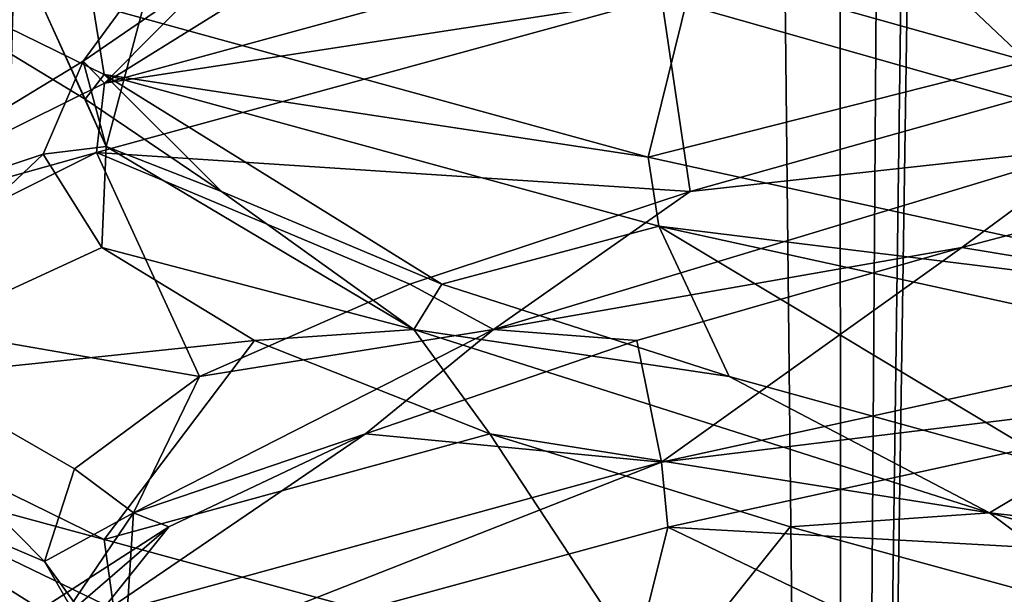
# Model space of a CAD drawing. Header units: millimetres. Extents: x -36.5 to 36.5, y -8.8 to 41.6.
# Tile 71 of 256: x -1.251 to -0.325, y 0.434 to 0.975. Entities that reach past the tile are written whole.
import ezdxf

# ---------------------------------------------------------------- set-up
doc = ezdxf.new("R2010")
doc.units = ezdxf.units.MM
doc.header["$LTSCALE"] = 65.185185
for name, color, linetype in [('11', 7, 'CONTINUOUS'), ('12', 7, 'CONTINUOUS'), ('13', 7, 'CONTINUOUS'), ('166', 7, 'CONTINUOUS'), ('172', 7, 'CONTINUOUS'), ('173', 7, 'CONTINUOUS'), ('174', 7, 'CONTINUOUS'), ('184', 7, 'CONTINUOUS'), ('185', 7, 'CONTINUOUS'), ('197', 7, 'CONTINUOUS'), ('198', 7, 'CONTINUOUS'), ('217', 7, 'CONTINUOUS'), ('218', 7, 'CONTINUOUS'), ('219', 7, 'CONTINUOUS'), ('23', 7, 'CONTINUOUS'), ('24', 7, 'CONTINUOUS'), ('36', 7, 'CONTINUOUS'), ('37', 7, 'CONTINUOUS'), ('5', 7, 'CONTINUOUS'), ('548', 7, 'CONTINUOUS'), ('553', 7, 'CONTINUOUS'), ('56', 7, 'CONTINUOUS'), ('57', 7, 'CONTINUOUS'), ('58', 7, 'CONTINUOUS')]:
    doc.layers.add(name, color=color, linetype=linetype)

msp = doc.modelspace()

# ---------------------------------------------------------------- linework, layer by layer
at = {"layer": '11', "color": 7, "linetype": 'Continuous'}
for points in [[(-1.17115, 0.91483, 11.93723), (-0.65308, 1.05661, 12.35036), (-0.85613, 1.11104, 11.88227), (-1.17115, 0.91483, 11.93723)], [(-1.06385, 1.02334, 11.6161), (-1.17115, 0.91483, 11.93723), (-0.85613, 1.11104, 11.88227), (-1.06385, 1.02334, 11.6161)], [(-1.19133, 0.93564, 11.30346), (-1.17115, 0.91483, 11.93723), (-1.06385, 1.02334, 11.6161), (-1.19133, 0.93564, 11.30346)], [(-1.46438, 0.76951, 11.32494), (-1.17115, 0.91483, 11.93723), (-1.19133, 0.93564, 11.30346), (-1.46438, 0.76951, 11.32494)], [(-1.22895, 0.84794, 10.96793), (-1.46438, 0.76951, 11.32494), (-1.19133, 0.93564, 11.30346), (-1.22895, 0.84794, 10.96793)], [(-1.46131, 0.62754, 10.6615), (-1.46438, 0.76951, 11.32494), (-1.22895, 0.84794, 10.96793), (-1.46131, 0.62754, 10.6615)], [(-1.17388, 0.76025, 10.63482), (-1.46131, 0.62754, 10.6615), (-1.22895, 0.84794, 10.96793), (-1.17388, 0.76025, 10.63482)], [(-1.03026, 0.67255, 10.32925), (-1.46131, 0.62754, 10.6615), (-1.17388, 0.76025, 10.63482), (-1.03026, 0.67255, 10.32925)], [(-1.17164, 0.48534, 10.06337), (-1.46131, 0.62754, 10.6615), (-1.03026, 0.67255, 10.32925), (-1.17164, 0.48534, 10.06337)], [(-0.80894, 0.58485, 10.07428), (-1.17164, 0.48534, 10.06337), (-1.03026, 0.67255, 10.32925), (-0.80894, 0.58485, 10.07428)], [(-0.64997, 0.34266, 9.64814), (-1.17164, 0.48534, 10.06337), (-0.80894, 0.58485, 10.07428), (-0.64997, 0.34266, 9.64814)], [(-0.5266, 0.49716, 9.88913), (-0.64997, 0.34266, 9.64814), (-0.80894, 0.58485, 10.07428), (-0.5266, 0.49716, 9.88913)], [(-0.20455, 0.40946, 9.78777), (-0.64997, 0.34266, 9.64814), (-0.5266, 0.49716, 9.88913), (-0.20455, 0.40946, 9.78777)]]:
    msp.add_3dface(points, dxfattribs=at)
at = {"layer": '12', "color": 7, "linetype": 'Continuous'}
for points in [[(-1.16969, 0.85535, 10.7639), (-1.12396, 1.02778, 11.40079), (-1.22918, 0.98687, 11.0217), (-1.16969, 0.85535, 10.7639)], [(-1.19133, 0.93564, 11.30346), (-1.06385, 1.02334, 11.6161), (-1.12396, 1.02778, 11.40079), (-1.19133, 0.93564, 11.30346)], [(-1.16969, 0.85535, 10.7639), (-1.19133, 0.93564, 11.30346), (-1.12396, 1.02778, 11.40079), (-1.16969, 0.85535, 10.7639)], [(-1.18937, 0.89984, 10.68898), (-1.16969, 0.85535, 10.7639), (-1.22918, 0.98687, 11.0217), (-1.18937, 0.89984, 10.68898)], [(-1.22895, 0.84794, 10.96793), (-1.19133, 0.93564, 11.30346), (-1.16969, 0.85535, 10.7639), (-1.22895, 0.84794, 10.96793)], [(-1.06121, 0.8128, 10.37937), (-1.16969, 0.85535, 10.7639), (-1.18937, 0.89984, 10.68898), (-1.06121, 0.8128, 10.37937)], [(-1.17388, 0.76025, 10.63482), (-1.22895, 0.84794, 10.96793), (-1.16969, 0.85535, 10.7639), (-1.17388, 0.76025, 10.63482)], [(-0.8805, 0.68292, 10.19461), (-1.17388, 0.76025, 10.63482), (-1.16969, 0.85535, 10.7639), (-0.8805, 0.68292, 10.19461)], [(-0.8805, 0.68292, 10.19461), (-1.16969, 0.85535, 10.7639), (-1.06121, 0.8128, 10.37937), (-0.8805, 0.68292, 10.19461)], [(-0.85419, 0.72577, 10.11586), (-0.8805, 0.68292, 10.19461), (-1.06121, 0.8128, 10.37937), (-0.85419, 0.72577, 10.11586)], [(-1.03026, 0.67255, 10.32925), (-1.17388, 0.76025, 10.63482), (-0.8805, 0.68292, 10.19461), (-1.03026, 0.67255, 10.32925)], [(-0.58372, 0.63873, 9.91805), (-0.8805, 0.68292, 10.19461), (-0.85419, 0.72577, 10.11586), (-0.58372, 0.63873, 9.91805)], [(-0.80894, 0.58485, 10.07428), (-1.03026, 0.67255, 10.32925), (-0.8805, 0.68292, 10.19461), (-0.80894, 0.58485, 10.07428)], [(-0.33918, 0.51049, 9.85594), (-0.80894, 0.58485, 10.07428), (-0.8805, 0.68292, 10.19461), (-0.33918, 0.51049, 9.85594)], [(-0.33918, 0.51049, 9.85594), (-0.8805, 0.68292, 10.19461), (-0.58372, 0.63873, 9.91805), (-0.33918, 0.51049, 9.85594)], [(-0.26987, 0.5517, 9.80062), (-0.33918, 0.51049, 9.85594), (-0.58372, 0.63873, 9.91805), (-0.26987, 0.5517, 9.80062)], [(-0.5266, 0.49716, 9.88913), (-0.80894, 0.58485, 10.07428), (-0.33918, 0.51049, 9.85594), (-0.5266, 0.49716, 9.88913)], [(0.06402, 0.46467, 9.7723), (-0.33918, 0.51049, 9.85594), (-0.26987, 0.5517, 9.80062), (0.06402, 0.46467, 9.7723)], [(-0.20455, 0.40946, 9.78777), (-0.5266, 0.49716, 9.88913), (-0.33918, 0.51049, 9.85594), (-0.20455, 0.40946, 9.78777)], [(0.29926, 0.33806, 9.84485), (-0.20455, 0.40946, 9.78777), (-0.33918, 0.51049, 9.85594), (0.29926, 0.33806, 9.84485)], [(0.29926, 0.33806, 9.84485), (-0.33918, 0.51049, 9.85594), (0.06402, 0.46467, 9.7723), (0.29926, 0.33806, 9.84485)]]:
    msp.add_3dface(points, dxfattribs=at)
at = {"layer": '13', "color": 7, "linetype": 'Continuous'}
for points in [[(-1.46131, 1.06504, 10.6615), (-1.17164, 0.92284, 10.06337), (-1.18937, 0.89984, 10.68898), (-1.46131, 1.06504, 10.6615)], [(-1.46131, 1.06504, 10.6615), (-1.18937, 0.89984, 10.68898), (-1.22918, 0.98687, 11.0217), (-1.46131, 1.06504, 10.6615)], [(-1.17164, 0.92284, 10.06337), (-1.06121, 0.8128, 10.37937), (-1.18937, 0.89984, 10.68898), (-1.17164, 0.92284, 10.06337)], [(-1.17164, 0.92284, 10.06337), (-0.64997, 0.78016, 9.64814), (-0.85419, 0.72577, 10.11586), (-1.17164, 0.92284, 10.06337)], [(-1.17164, 0.92284, 10.06337), (-0.85419, 0.72577, 10.11586), (-1.06121, 0.8128, 10.37937), (-1.17164, 0.92284, 10.06337)], [(-0.64997, 0.78016, 9.64814), (-0.58372, 0.63873, 9.91805), (-0.85419, 0.72577, 10.11586), (-0.64997, 0.78016, 9.64814)], [(-0.64997, 0.78016, 9.64814), (0, 0.6375, 9.5), (-0.26987, 0.5517, 9.80062), (-0.64997, 0.78016, 9.64814)], [(-0.64997, 0.78016, 9.64814), (-0.26987, 0.5517, 9.80062), (-0.58372, 0.63873, 9.91805), (-0.64997, 0.78016, 9.64814)]]:
    msp.add_3dface(points, dxfattribs=at)
at = {"layer": '166', "color": 7, "linetype": 'Continuous'}
for points in [[(-1.17164, 0.92284, -11.93663), (-1.46131, 1.06504, -11.3385), (-1.18214, 0.98893, -11.92333), (-1.17164, 0.92284, -11.93663)], [(-0.65308, 1.05661, -9.64964), (-1.17115, 0.91483, -10.06277), (-0.6474, 0.99545, -9.6469), (-0.65308, 1.05661, -9.64964)], [(-0.6474, 0.99545, -9.6469), (-1.17115, 0.91483, -10.06277), (-1.1788, 0.84972, -10.0724), (-0.6474, 0.99545, -9.6469)], [(-0.66002, 0.84503, -12.34699), (-1.17164, 0.92284, -11.93663), (-1.18214, 0.98893, -11.92333), (-0.66002, 0.84503, -12.34699)], [(-0.64997, 0.78016, -12.35186), (-1.17164, 0.92284, -11.93663), (-0.66002, 0.84503, -12.34699), (-0.64997, 0.78016, -12.35186)], [(-1.17115, 0.91483, -10.06277), (-1.46438, 0.76951, -10.67506), (-1.1788, 0.84972, -10.0724), (-1.17115, 0.91483, -10.06277)], [(-1.1788, 0.84972, -10.0724), (-1.46438, 0.76951, -10.67506), (-1.46581, 0.70559, -10.68156), (-1.1788, 0.84972, -10.0724)], [(0, 0.7, -12.5), (-0.64997, 0.78016, -12.35186), (-0.66002, 0.84503, -12.34699), (0, 0.7, -12.5)], [(0, 0.6375, -12.5), (-0.64997, 0.78016, -12.35186), (0, 0.7, -12.5), (0, 0.6375, -12.5)], [(0, 0.6375, -9.5), (0, 0.7, -9.5), (-0.6474, 0.55795, -9.6469), (0, 0.6375, -9.5)], [(-0.64164, 0.4968, -9.64416), (0, 0.6375, -9.5), (-0.6474, 0.55795, -9.6469), (-0.64164, 0.4968, -9.64416)], [(-1.46131, 0.62754, -11.3385), (-1.17164, 0.48534, -11.93663), (-1.45956, 0.56342, -11.34595), (-1.46131, 0.62754, -11.3385)], [(-1.45956, 0.56342, -11.34595), (-1.17164, 0.48534, -11.93663), (-1.16242, 0.41972, -11.94804), (-1.45956, 0.56342, -11.34595)], [(-1.1788, 0.41222, -10.0724), (-1.16718, 0.35367, -10.05783), (-0.6474, 0.55795, -9.6469), (-1.1788, 0.41222, -10.0724)], [(-1.16718, 0.35367, -10.05783), (-0.64164, 0.4968, -9.64416), (-0.6474, 0.55795, -9.6469), (-1.16718, 0.35367, -10.05783)], [(-1.17164, 0.48534, -11.93663), (-0.64997, 0.34266, -12.35186), (-1.16242, 0.41972, -11.94804), (-1.17164, 0.48534, -11.93663)]]:
    msp.add_3dface(points, dxfattribs=at)
at = {"layer": '172', "color": 7, "linetype": 'Continuous'}
for points in [[(-1.17115, 0.91483, -10.06277), (-0.65308, 1.05661, -9.64964), (-0.85613, 1.11104, -10.11773), (-1.17115, 0.91483, -10.06277)], [(-1.06385, 1.02334, -10.3839), (-1.17115, 0.91483, -10.06277), (-0.85613, 1.11104, -10.11773), (-1.06385, 1.02334, -10.3839)], [(-1.19133, 0.93564, -10.69654), (-1.17115, 0.91483, -10.06277), (-1.06385, 1.02334, -10.3839), (-1.19133, 0.93564, -10.69654)], [(-1.46438, 0.76951, -10.67506), (-1.17115, 0.91483, -10.06277), (-1.19133, 0.93564, -10.69654), (-1.46438, 0.76951, -10.67506)], [(-1.22895, 0.84794, -11.03207), (-1.46438, 0.76951, -10.67506), (-1.19133, 0.93564, -10.69654), (-1.22895, 0.84794, -11.03207)], [(-1.46131, 0.62754, -11.3385), (-1.46438, 0.76951, -10.67506), (-1.22895, 0.84794, -11.03207), (-1.46131, 0.62754, -11.3385)], [(-1.17388, 0.76025, -11.36518), (-1.46131, 0.62754, -11.3385), (-1.22895, 0.84794, -11.03207), (-1.17388, 0.76025, -11.36518)], [(-1.03026, 0.67255, -11.67075), (-1.46131, 0.62754, -11.3385), (-1.17388, 0.76025, -11.36518), (-1.03026, 0.67255, -11.67075)], [(-1.17164, 0.48534, -11.93663), (-1.46131, 0.62754, -11.3385), (-1.03026, 0.67255, -11.67075), (-1.17164, 0.48534, -11.93663)], [(-0.80894, 0.58485, -11.92572), (-1.17164, 0.48534, -11.93663), (-1.03026, 0.67255, -11.67075), (-0.80894, 0.58485, -11.92572)], [(-0.64997, 0.34266, -12.35186), (-1.17164, 0.48534, -11.93663), (-0.80894, 0.58485, -11.92572), (-0.64997, 0.34266, -12.35186)], [(-0.5266, 0.49716, -12.11087), (-0.64997, 0.34266, -12.35186), (-0.80894, 0.58485, -11.92572), (-0.5266, 0.49716, -12.11087)], [(-0.20455, 0.40946, -12.21223), (-0.64997, 0.34266, -12.35186), (-0.5266, 0.49716, -12.11087), (-0.20455, 0.40946, -12.21223)]]:
    msp.add_3dface(points, dxfattribs=at)
at = {"layer": '173', "color": 7, "linetype": 'Continuous'}
for points in [[(-1.16969, 0.85535, -11.2361), (-1.12396, 1.02778, -10.59921), (-1.22918, 0.98687, -10.9783), (-1.16969, 0.85535, -11.2361)], [(-1.19133, 0.93564, -10.69654), (-1.06385, 1.02334, -10.3839), (-1.12396, 1.02778, -10.59921), (-1.19133, 0.93564, -10.69654)], [(-1.16969, 0.85535, -11.2361), (-1.19133, 0.93564, -10.69654), (-1.12396, 1.02778, -10.59921), (-1.16969, 0.85535, -11.2361)], [(-1.18937, 0.89984, -11.31102), (-1.16969, 0.85535, -11.2361), (-1.22918, 0.98687, -10.9783), (-1.18937, 0.89984, -11.31102)], [(-1.22895, 0.84794, -11.03207), (-1.19133, 0.93564, -10.69654), (-1.16969, 0.85535, -11.2361), (-1.22895, 0.84794, -11.03207)], [(-1.06121, 0.8128, -11.62063), (-1.16969, 0.85535, -11.2361), (-1.18937, 0.89984, -11.31102), (-1.06121, 0.8128, -11.62063)], [(-1.17388, 0.76025, -11.36518), (-1.22895, 0.84794, -11.03207), (-1.16969, 0.85535, -11.2361), (-1.17388, 0.76025, -11.36518)], [(-0.8805, 0.68292, -11.80539), (-1.17388, 0.76025, -11.36518), (-1.16969, 0.85535, -11.2361), (-0.8805, 0.68292, -11.80539)], [(-0.8805, 0.68292, -11.80539), (-1.16969, 0.85535, -11.2361), (-1.06121, 0.8128, -11.62063), (-0.8805, 0.68292, -11.80539)], [(-0.85419, 0.72577, -11.88414), (-0.8805, 0.68292, -11.80539), (-1.06121, 0.8128, -11.62063), (-0.85419, 0.72577, -11.88414)], [(-1.03026, 0.67255, -11.67075), (-1.17388, 0.76025, -11.36518), (-0.8805, 0.68292, -11.80539), (-1.03026, 0.67255, -11.67075)], [(-0.58372, 0.63873, -12.08195), (-0.8805, 0.68292, -11.80539), (-0.85419, 0.72577, -11.88414), (-0.58372, 0.63873, -12.08195)], [(-0.80894, 0.58485, -11.92572), (-1.03026, 0.67255, -11.67075), (-0.8805, 0.68292, -11.80539), (-0.80894, 0.58485, -11.92572)], [(-0.33918, 0.51049, -12.14406), (-0.80894, 0.58485, -11.92572), (-0.8805, 0.68292, -11.80539), (-0.33918, 0.51049, -12.14406)], [(-0.33918, 0.51049, -12.14406), (-0.8805, 0.68292, -11.80539), (-0.58372, 0.63873, -12.08195), (-0.33918, 0.51049, -12.14406)], [(-0.26987, 0.5517, -12.19938), (-0.33918, 0.51049, -12.14406), (-0.58372, 0.63873, -12.08195), (-0.26987, 0.5517, -12.19938)], [(-0.5266, 0.49716, -12.11087), (-0.80894, 0.58485, -11.92572), (-0.33918, 0.51049, -12.14406), (-0.5266, 0.49716, -12.11087)], [(0.06402, 0.46467, -12.2277), (-0.33918, 0.51049, -12.14406), (-0.26987, 0.5517, -12.19938), (0.06402, 0.46467, -12.2277)], [(-0.20455, 0.40946, -12.21223), (-0.5266, 0.49716, -12.11087), (-0.33918, 0.51049, -12.14406), (-0.20455, 0.40946, -12.21223)], [(0.29926, 0.33806, -12.15515), (-0.20455, 0.40946, -12.21223), (-0.33918, 0.51049, -12.14406), (0.29926, 0.33806, -12.15515)], [(0.29926, 0.33806, -12.15515), (-0.33918, 0.51049, -12.14406), (0.06402, 0.46467, -12.2277), (0.29926, 0.33806, -12.15515)]]:
    msp.add_3dface(points, dxfattribs=at)
at = {"layer": '174', "color": 7, "linetype": 'Continuous'}
for points in [[(-1.46131, 1.06504, -11.3385), (-1.17164, 0.92284, -11.93663), (-1.18937, 0.89984, -11.31102), (-1.46131, 1.06504, -11.3385)], [(-1.46131, 1.06504, -11.3385), (-1.18937, 0.89984, -11.31102), (-1.22918, 0.98687, -10.9783), (-1.46131, 1.06504, -11.3385)], [(-1.17164, 0.92284, -11.93663), (-1.06121, 0.8128, -11.62063), (-1.18937, 0.89984, -11.31102), (-1.17164, 0.92284, -11.93663)], [(-1.17164, 0.92284, -11.93663), (-0.64997, 0.78016, -12.35186), (-0.85419, 0.72577, -11.88414), (-1.17164, 0.92284, -11.93663)], [(-1.17164, 0.92284, -11.93663), (-0.85419, 0.72577, -11.88414), (-1.06121, 0.8128, -11.62063), (-1.17164, 0.92284, -11.93663)], [(-0.64997, 0.78016, -12.35186), (-0.58372, 0.63873, -12.08195), (-0.85419, 0.72577, -11.88414), (-0.64997, 0.78016, -12.35186)], [(-0.64997, 0.78016, -12.35186), (0, 0.6375, -12.5), (-0.26987, 0.5517, -12.19938), (-0.64997, 0.78016, -12.35186)], [(-0.64997, 0.78016, -12.35186), (-0.26987, 0.5517, -12.19938), (-0.58372, 0.63873, -12.08195), (-0.64997, 0.78016, -12.35186)]]:
    msp.add_3dface(points, dxfattribs=at)
at = {"layer": '184', "color": 7, "linetype": 'Continuous'}
for points in [[(-0.66002, 0.84503, -12.34699), (-1.18214, 0.98893, -11.92333), (-0.6161, 1.02334, -12.06385), (-0.66002, 0.84503, -12.34699)], [(-0.30346, 0.93564, -12.19133), (-0.66002, 0.84503, -12.34699), (-0.6161, 1.02334, -12.06385), (-0.30346, 0.93564, -12.19133)], [(0, 0.7, -12.5), (-0.66002, 0.84503, -12.34699), (-0.30346, 0.93564, -12.19133), (0, 0.7, -12.5)]]:
    msp.add_3dface(points, dxfattribs=at)
at = {"layer": '185', "color": 7, "linetype": 'Continuous'}
for points in [[(-0.30346, 0.93564, -12.19133), (-0.6161, 1.02334, -12.06385), (-0.40079, 1.02778, -12.12396), (-0.30346, 0.93564, -12.19133)], [(0.2361, 0.85535, -12.16969), (-0.30346, 0.93564, -12.19133), (-0.40079, 1.02778, -12.12396), (0.2361, 0.85535, -12.16969)], [(0.2361, 0.85535, -12.16969), (-0.40079, 1.02778, -12.12396), (-0.0217, 0.98687, -12.22918), (0.2361, 0.85535, -12.16969)]]:
    msp.add_3dface(points, dxfattribs=at)
at = {"layer": '197', "color": 7, "linetype": 'Continuous'}
msp.add_3dface([(-0.39316, 0.37763, -9.8352), (-0.29926, 0.33806, -9.84485), (-0.06402, 0.46467, -9.7723), (-0.39316, 0.37763, -9.8352)], dxfattribs=at)
at = {"layer": '198', "color": 7, "linetype": 'Continuous'}
for points in [[(0, 0.6375, -9.5), (-0.64164, 0.4968, -9.64416), (-0.06402, 0.46467, -9.7723), (0, 0.6375, -9.5)], [(-0.64164, 0.4968, -9.64416), (-1.16718, 0.35367, -10.05783), (-0.69309, 0.2906, -9.98463), (-0.64164, 0.4968, -9.64416)], [(-0.64164, 0.4968, -9.64416), (-0.69309, 0.2906, -9.98463), (-0.39316, 0.37763, -9.8352), (-0.64164, 0.4968, -9.64416)], [(-0.64164, 0.4968, -9.64416), (-0.39316, 0.37763, -9.8352), (-0.06402, 0.46467, -9.7723), (-0.64164, 0.4968, -9.64416)]]:
    msp.add_3dface(points, dxfattribs=at)
at = {"layer": '217', "color": 7, "linetype": 'Continuous'}
for points in [[(-0.36518, 0.76025, -9.82612), (0, 0.7, -9.5), (-0.03207, 0.84794, -9.77105), (-0.36518, 0.76025, -9.82612)], [(-0.67075, 0.67255, -9.96974), (-0.6474, 0.55795, -9.6469), (-0.36518, 0.76025, -9.82612), (-0.67075, 0.67255, -9.96974)], [(-0.6474, 0.55795, -9.6469), (0, 0.7, -9.5), (-0.36518, 0.76025, -9.82612), (-0.6474, 0.55795, -9.6469)], [(-0.92572, 0.58485, -10.19106), (-0.6474, 0.55795, -9.6469), (-0.67075, 0.67255, -9.96974), (-0.92572, 0.58485, -10.19106)], [(-1.1788, 0.41222, -10.0724), (-0.6474, 0.55795, -9.6469), (-0.92572, 0.58485, -10.19106), (-1.1788, 0.41222, -10.0724)], [(-1.11087, 0.49716, -10.4734), (-1.1788, 0.41222, -10.0724), (-0.92572, 0.58485, -10.19106), (-1.11087, 0.49716, -10.4734)], [(-1.46581, 0.26809, -10.68156), (-1.1788, 0.41222, -10.0724), (-1.11087, 0.49716, -10.4734), (-1.46581, 0.26809, -10.68156)], [(-1.21223, 0.40946, -10.79545), (-1.46581, 0.26809, -10.68156), (-1.11087, 0.49716, -10.4734), (-1.21223, 0.40946, -10.79545)]]:
    msp.add_3dface(points, dxfattribs=at)
at = {"layer": '218', "color": 7, "linetype": 'Continuous'}
for points in [[(-0.62063, 0.8128, -9.93879), (-0.2361, 0.85535, -9.83031), (-0.31102, 0.89984, -9.81063), (-0.62063, 0.8128, -9.93879)], [(-0.80539, 0.68292, -10.1195), (-0.36518, 0.76025, -9.82612), (-0.2361, 0.85535, -9.83031), (-0.80539, 0.68292, -10.1195)], [(-0.80539, 0.68292, -10.1195), (-0.2361, 0.85535, -9.83031), (-0.62063, 0.8128, -9.93879), (-0.80539, 0.68292, -10.1195)], [(-0.36518, 0.76025, -9.82612), (-0.03207, 0.84794, -9.77105), (-0.2361, 0.85535, -9.83031), (-0.36518, 0.76025, -9.82612)], [(-0.88414, 0.72577, -10.14581), (-0.80539, 0.68292, -10.1195), (-0.62063, 0.8128, -9.93879), (-0.88414, 0.72577, -10.14581)], [(-0.67075, 0.67255, -9.96974), (-0.36518, 0.76025, -9.82612), (-0.80539, 0.68292, -10.1195), (-0.67075, 0.67255, -9.96974)], [(-1.08195, 0.63873, -10.41628), (-0.80539, 0.68292, -10.1195), (-0.88414, 0.72577, -10.14581), (-1.08195, 0.63873, -10.41628)], [(-1.14406, 0.51049, -10.66082), (-0.92572, 0.58485, -10.19106), (-0.80539, 0.68292, -10.1195), (-1.14406, 0.51049, -10.66082)], [(-1.14406, 0.51049, -10.66082), (-0.80539, 0.68292, -10.1195), (-1.08195, 0.63873, -10.41628), (-1.14406, 0.51049, -10.66082)], [(-0.92572, 0.58485, -10.19106), (-0.67075, 0.67255, -9.96974), (-0.80539, 0.68292, -10.1195), (-0.92572, 0.58485, -10.19106)], [(-1.19938, 0.5517, -10.73013), (-1.14406, 0.51049, -10.66082), (-1.08195, 0.63873, -10.41628), (-1.19938, 0.5517, -10.73013)], [(-1.11087, 0.49716, -10.4734), (-0.92572, 0.58485, -10.19106), (-1.14406, 0.51049, -10.66082), (-1.11087, 0.49716, -10.4734)], [(-1.2277, 0.46467, -11.06402), (-1.14406, 0.51049, -10.66082), (-1.19938, 0.5517, -10.73013), (-1.2277, 0.46467, -11.06402)], [(-1.15515, 0.33806, -11.29926), (-1.14406, 0.51049, -10.66082), (-1.2277, 0.46467, -11.06402), (-1.15515, 0.33806, -11.29926)], [(-1.21223, 0.40946, -10.79545), (-1.11087, 0.49716, -10.4734), (-1.14406, 0.51049, -10.66082), (-1.21223, 0.40946, -10.79545)], [(-1.15515, 0.33806, -11.29926), (-1.21223, 0.40946, -10.79545), (-1.14406, 0.51049, -10.66082), (-1.15515, 0.33806, -11.29926)], [(-1.1648, 0.37763, -11.39316), (-1.15515, 0.33806, -11.29926), (-1.2277, 0.46467, -11.06402), (-1.1648, 0.37763, -11.39316)]]:
    msp.add_3dface(points, dxfattribs=at)
at = {"layer": '219', "color": 7, "linetype": 'Continuous'}
for points in [[(0, 1.1375, -9.5), (-0.6474, 0.99545, -9.6469), (-0.31102, 0.89984, -9.81063), (0, 1.1375, -9.5)], [(-0.6474, 0.99545, -9.6469), (-1.1788, 0.84972, -10.0724), (-0.62063, 0.8128, -9.93879), (-0.6474, 0.99545, -9.6469)], [(-0.6474, 0.99545, -9.6469), (-0.62063, 0.8128, -9.93879), (-0.31102, 0.89984, -9.81063), (-0.6474, 0.99545, -9.6469)], [(-1.1788, 0.84972, -10.0724), (-1.46581, 0.70559, -10.68156), (-1.08195, 0.63873, -10.41628), (-1.1788, 0.84972, -10.0724)], [(-1.1788, 0.84972, -10.0724), (-1.08195, 0.63873, -10.41628), (-0.88414, 0.72577, -10.14581), (-1.1788, 0.84972, -10.0724)], [(-1.1788, 0.84972, -10.0724), (-0.88414, 0.72577, -10.14581), (-0.62063, 0.8128, -9.93879), (-1.1788, 0.84972, -10.0724)], [(-1.46581, 0.70559, -10.68156), (-1.45956, 0.56342, -11.34595), (-1.2277, 0.46467, -11.06402), (-1.46581, 0.70559, -10.68156)], [(-1.46581, 0.70559, -10.68156), (-1.2277, 0.46467, -11.06402), (-1.19938, 0.5517, -10.73013), (-1.46581, 0.70559, -10.68156)], [(-1.46581, 0.70559, -10.68156), (-1.19938, 0.5517, -10.73013), (-1.08195, 0.63873, -10.41628), (-1.46581, 0.70559, -10.68156)], [(-1.45956, 0.56342, -11.34595), (-1.16242, 0.41972, -11.94804), (-1.1648, 0.37763, -11.39316), (-1.45956, 0.56342, -11.34595)], [(-1.45956, 0.56342, -11.34595), (-1.1648, 0.37763, -11.39316), (-1.2277, 0.46467, -11.06402), (-1.45956, 0.56342, -11.34595)]]:
    msp.add_3dface(points, dxfattribs=at)
at = {"layer": '23', "color": 7, "linetype": 'Continuous'}
for points in [[(-0.66002, 0.84503, 9.65301), (-1.18214, 0.98893, 10.07667), (-0.6161, 1.02334, 9.93615), (-0.66002, 0.84503, 9.65301)], [(-0.30346, 0.93564, 9.80867), (-0.66002, 0.84503, 9.65301), (-0.6161, 1.02334, 9.93615), (-0.30346, 0.93564, 9.80867)], [(0, 0.7, 9.5), (-0.66002, 0.84503, 9.65301), (-0.30346, 0.93564, 9.80867), (0, 0.7, 9.5)]]:
    msp.add_3dface(points, dxfattribs=at)
at = {"layer": '24', "color": 7, "linetype": 'Continuous'}
for points in [[(-0.30346, 0.93564, 9.80867), (-0.6161, 1.02334, 9.93615), (-0.40079, 1.02778, 9.87604), (-0.30346, 0.93564, 9.80867)], [(0.2361, 0.85535, 9.83031), (-0.30346, 0.93564, 9.80867), (-0.40079, 1.02778, 9.87604), (0.2361, 0.85535, 9.83031)], [(0.2361, 0.85535, 9.83031), (-0.40079, 1.02778, 9.87604), (-0.0217, 0.98687, 9.77082), (0.2361, 0.85535, 9.83031)]]:
    msp.add_3dface(points, dxfattribs=at)
at = {"layer": '36', "color": 7, "linetype": 'Continuous'}
msp.add_3dface([(-0.39316, 0.37763, 12.1648), (-0.29926, 0.33806, 12.15515), (-0.06402, 0.46467, 12.2277), (-0.39316, 0.37763, 12.1648)], dxfattribs=at)
at = {"layer": '37', "color": 7, "linetype": 'Continuous'}
for points in [[(0, 0.6375, 12.5), (-0.64164, 0.4968, 12.35584), (-0.06402, 0.46467, 12.2277), (0, 0.6375, 12.5)], [(-0.64164, 0.4968, 12.35584), (-1.16718, 0.35367, 11.94217), (-0.69309, 0.2906, 12.01537), (-0.64164, 0.4968, 12.35584)], [(-0.64164, 0.4968, 12.35584), (-0.69309, 0.2906, 12.01537), (-0.39316, 0.37763, 12.1648), (-0.64164, 0.4968, 12.35584)], [(-0.64164, 0.4968, 12.35584), (-0.39316, 0.37763, 12.1648), (-0.06402, 0.46467, 12.2277), (-0.64164, 0.4968, 12.35584)]]:
    msp.add_3dface(points, dxfattribs=at)
at = {"layer": '5', "color": 7, "linetype": 'Continuous'}
for points in [[(-1.17164, 0.92284, 10.06337), (-1.46131, 1.06504, 10.6615), (-1.18214, 0.98893, 10.07667), (-1.17164, 0.92284, 10.06337)], [(-0.65308, 1.05661, 12.35036), (-1.17115, 0.91483, 11.93723), (-0.6474, 0.99545, 12.3531), (-0.65308, 1.05661, 12.35036)], [(-0.6474, 0.99545, 12.3531), (-1.17115, 0.91483, 11.93723), (-1.1788, 0.84972, 11.9276), (-0.6474, 0.99545, 12.3531)], [(-0.66002, 0.84503, 9.65301), (-1.17164, 0.92284, 10.06337), (-1.18214, 0.98893, 10.07667), (-0.66002, 0.84503, 9.65301)], [(-0.64997, 0.78016, 9.64814), (-1.17164, 0.92284, 10.06337), (-0.66002, 0.84503, 9.65301), (-0.64997, 0.78016, 9.64814)], [(-1.17115, 0.91483, 11.93723), (-1.46438, 0.76951, 11.32494), (-1.1788, 0.84972, 11.9276), (-1.17115, 0.91483, 11.93723)], [(-1.1788, 0.84972, 11.9276), (-1.46438, 0.76951, 11.32494), (-1.46581, 0.70559, 11.31844), (-1.1788, 0.84972, 11.9276)], [(0, 0.7, 9.5), (-0.64997, 0.78016, 9.64814), (-0.66002, 0.84503, 9.65301), (0, 0.7, 9.5)], [(0, 0.6375, 9.5), (-0.64997, 0.78016, 9.64814), (0, 0.7, 9.5), (0, 0.6375, 9.5)], [(0, 0.6375, 12.5), (0, 0.7, 12.5), (-0.6474, 0.55795, 12.3531), (0, 0.6375, 12.5)], [(-0.64164, 0.4968, 12.35584), (0, 0.6375, 12.5), (-0.6474, 0.55795, 12.3531), (-0.64164, 0.4968, 12.35584)], [(-1.46131, 0.62754, 10.6615), (-1.17164, 0.48534, 10.06337), (-1.45956, 0.56342, 10.65405), (-1.46131, 0.62754, 10.6615)], [(-1.45956, 0.56342, 10.65405), (-1.17164, 0.48534, 10.06337), (-1.16242, 0.41972, 10.05196), (-1.45956, 0.56342, 10.65405)], [(-1.1788, 0.41222, 11.9276), (-1.16718, 0.35367, 11.94217), (-0.6474, 0.55795, 12.3531), (-1.1788, 0.41222, 11.9276)], [(-1.16718, 0.35367, 11.94217), (-0.64164, 0.4968, 12.35584), (-0.6474, 0.55795, 12.3531), (-1.16718, 0.35367, 11.94217)], [(-1.17164, 0.48534, 10.06337), (-0.64997, 0.34266, 9.64814), (-1.16242, 0.41972, 10.05196), (-1.17164, 0.48534, 10.06337)]]:
    msp.add_3dface(points, dxfattribs=at)
at = {"layer": '548', "color": 7, "linetype": 'Continuous'}
for points in [[(-1.3944, 28.59924, 8.51441), (-1.38263, -3.5, 8.50802), (-0.48636, 28.6, 8.19181), (-1.3944, 28.59924, 8.51441)], [(-1.38263, -3.5, 8.50802), (-0.4782, -3.5, 8.1905), (-0.48636, 28.6, 8.19181), (-1.38263, -3.5, 8.50802)], [(-0.48636, 28.6, 8.19181), (-0.4782, -3.5, 8.1905), (-0.2451, 28.6, 8.16056), (-0.48636, 28.6, 8.19181)], [(-0.4782, -3.5, 8.1905), (0.4782, -3.5, 8.1905), (-0.2451, 28.6, 8.16056), (-0.4782, -3.5, 8.1905)]]:
    msp.add_3dface(points, dxfattribs=at)
at = {"layer": '553', "color": 7, "linetype": 'Continuous'}
for points in [[(-0.86119, 32.1, -8.28338), (-1.39651, -3.5, -8.51579), (-1.64276, 32.1, -8.67116), (-0.86119, 32.1, -8.28338)], [(-0.4834, -3.5, -8.19139), (-1.39651, -3.5, -8.51579), (-0.86119, 32.1, -8.28338), (-0.4834, -3.5, -8.19139)], [(0, 32.1, -8.15), (-0.4834, -3.5, -8.19139), (-0.86119, 32.1, -8.28338), (0, 32.1, -8.15)], [(0, 28.94929, -8.15), (-0.4834, -3.5, -8.19139), (0, 32.1, -8.15), (0, 28.94929, -8.15)], [(0.4834, -3.5, -8.19139), (-0.4834, -3.5, -8.19139), (0, 28.94929, -8.15), (0.4834, -3.5, -8.19139)]]:
    msp.add_3dface(points, dxfattribs=at)
at = {"layer": '56', "color": 7, "linetype": 'Continuous'}
for points in [[(-0.36518, 0.76025, 12.17388), (0, 0.7, 12.5), (-0.03207, 0.84794, 12.22895), (-0.36518, 0.76025, 12.17388)], [(-0.67075, 0.67255, 12.03026), (-0.6474, 0.55795, 12.3531), (-0.36518, 0.76025, 12.17388), (-0.67075, 0.67255, 12.03026)], [(-0.6474, 0.55795, 12.3531), (0, 0.7, 12.5), (-0.36518, 0.76025, 12.17388), (-0.6474, 0.55795, 12.3531)], [(-0.92572, 0.58485, 11.80894), (-0.6474, 0.55795, 12.3531), (-0.67075, 0.67255, 12.03026), (-0.92572, 0.58485, 11.80894)], [(-1.1788, 0.41222, 11.9276), (-0.6474, 0.55795, 12.3531), (-0.92572, 0.58485, 11.80894), (-1.1788, 0.41222, 11.9276)], [(-1.11087, 0.49716, 11.5266), (-1.1788, 0.41222, 11.9276), (-0.92572, 0.58485, 11.80894), (-1.11087, 0.49716, 11.5266)], [(-1.46581, 0.26809, 11.31844), (-1.1788, 0.41222, 11.9276), (-1.11087, 0.49716, 11.5266), (-1.46581, 0.26809, 11.31844)], [(-1.21223, 0.40946, 11.20455), (-1.46581, 0.26809, 11.31844), (-1.11087, 0.49716, 11.5266), (-1.21223, 0.40946, 11.20455)]]:
    msp.add_3dface(points, dxfattribs=at)
at = {"layer": '57', "color": 7, "linetype": 'Continuous'}
for points in [[(-0.62063, 0.8128, 12.06121), (-0.2361, 0.85535, 12.16969), (-0.31102, 0.89984, 12.18937), (-0.62063, 0.8128, 12.06121)], [(-0.80539, 0.68292, 11.8805), (-0.36518, 0.76025, 12.17388), (-0.2361, 0.85535, 12.16969), (-0.80539, 0.68292, 11.8805)], [(-0.80539, 0.68292, 11.8805), (-0.2361, 0.85535, 12.16969), (-0.62063, 0.8128, 12.06121), (-0.80539, 0.68292, 11.8805)], [(-0.36518, 0.76025, 12.17388), (-0.03207, 0.84794, 12.22895), (-0.2361, 0.85535, 12.16969), (-0.36518, 0.76025, 12.17388)], [(-0.88414, 0.72577, 11.85419), (-0.80539, 0.68292, 11.8805), (-0.62063, 0.8128, 12.06121), (-0.88414, 0.72577, 11.85419)], [(-0.67075, 0.67255, 12.03026), (-0.36518, 0.76025, 12.17388), (-0.80539, 0.68292, 11.8805), (-0.67075, 0.67255, 12.03026)], [(-1.08195, 0.63873, 11.58372), (-0.80539, 0.68292, 11.8805), (-0.88414, 0.72577, 11.85419), (-1.08195, 0.63873, 11.58372)], [(-1.14406, 0.51049, 11.33918), (-0.92572, 0.58485, 11.80894), (-0.80539, 0.68292, 11.8805), (-1.14406, 0.51049, 11.33918)], [(-1.14406, 0.51049, 11.33918), (-0.80539, 0.68292, 11.8805), (-1.08195, 0.63873, 11.58372), (-1.14406, 0.51049, 11.33918)], [(-0.92572, 0.58485, 11.80894), (-0.67075, 0.67255, 12.03026), (-0.80539, 0.68292, 11.8805), (-0.92572, 0.58485, 11.80894)], [(-1.19938, 0.5517, 11.26987), (-1.14406, 0.51049, 11.33918), (-1.08195, 0.63873, 11.58372), (-1.19938, 0.5517, 11.26987)], [(-1.11087, 0.49716, 11.5266), (-0.92572, 0.58485, 11.80894), (-1.14406, 0.51049, 11.33918), (-1.11087, 0.49716, 11.5266)], [(-1.2277, 0.46467, 10.93598), (-1.14406, 0.51049, 11.33918), (-1.19938, 0.5517, 11.26987), (-1.2277, 0.46467, 10.93598)], [(-1.15515, 0.33806, 10.70074), (-1.14406, 0.51049, 11.33918), (-1.2277, 0.46467, 10.93598), (-1.15515, 0.33806, 10.70074)], [(-1.21223, 0.40946, 11.20455), (-1.11087, 0.49716, 11.5266), (-1.14406, 0.51049, 11.33918), (-1.21223, 0.40946, 11.20455)], [(-1.15515, 0.33806, 10.70074), (-1.21223, 0.40946, 11.20455), (-1.14406, 0.51049, 11.33918), (-1.15515, 0.33806, 10.70074)], [(-1.1648, 0.37763, 10.60684), (-1.15515, 0.33806, 10.70074), (-1.2277, 0.46467, 10.93598), (-1.1648, 0.37763, 10.60684)]]:
    msp.add_3dface(points, dxfattribs=at)
at = {"layer": '58', "color": 7, "linetype": 'Continuous'}
for points in [[(0, 1.1375, 12.5), (-0.6474, 0.99545, 12.3531), (-0.31102, 0.89984, 12.18937), (0, 1.1375, 12.5)], [(-0.6474, 0.99545, 12.3531), (-1.1788, 0.84972, 11.9276), (-0.62063, 0.8128, 12.06121), (-0.6474, 0.99545, 12.3531)], [(-0.6474, 0.99545, 12.3531), (-0.62063, 0.8128, 12.06121), (-0.31102, 0.89984, 12.18937), (-0.6474, 0.99545, 12.3531)], [(-1.1788, 0.84972, 11.9276), (-1.46581, 0.70559, 11.31844), (-1.08195, 0.63873, 11.58372), (-1.1788, 0.84972, 11.9276)], [(-1.1788, 0.84972, 11.9276), (-1.08195, 0.63873, 11.58372), (-0.88414, 0.72577, 11.85419), (-1.1788, 0.84972, 11.9276)], [(-1.1788, 0.84972, 11.9276), (-0.88414, 0.72577, 11.85419), (-0.62063, 0.8128, 12.06121), (-1.1788, 0.84972, 11.9276)], [(-1.46581, 0.70559, 11.31844), (-1.45956, 0.56342, 10.65405), (-1.2277, 0.46467, 10.93598), (-1.46581, 0.70559, 11.31844)], [(-1.46581, 0.70559, 11.31844), (-1.2277, 0.46467, 10.93598), (-1.19938, 0.5517, 11.26987), (-1.46581, 0.70559, 11.31844)], [(-1.46581, 0.70559, 11.31844), (-1.19938, 0.5517, 11.26987), (-1.08195, 0.63873, 11.58372), (-1.46581, 0.70559, 11.31844)], [(-1.45956, 0.56342, 10.65405), (-1.16242, 0.41972, 10.05196), (-1.1648, 0.37763, 10.60684), (-1.45956, 0.56342, 10.65405)], [(-1.45956, 0.56342, 10.65405), (-1.1648, 0.37763, 10.60684), (-1.2277, 0.46467, 10.93598), (-1.45956, 0.56342, 10.65405)]]:
    msp.add_3dface(points, dxfattribs=at)

doc.saveas('drawing.dxf')
